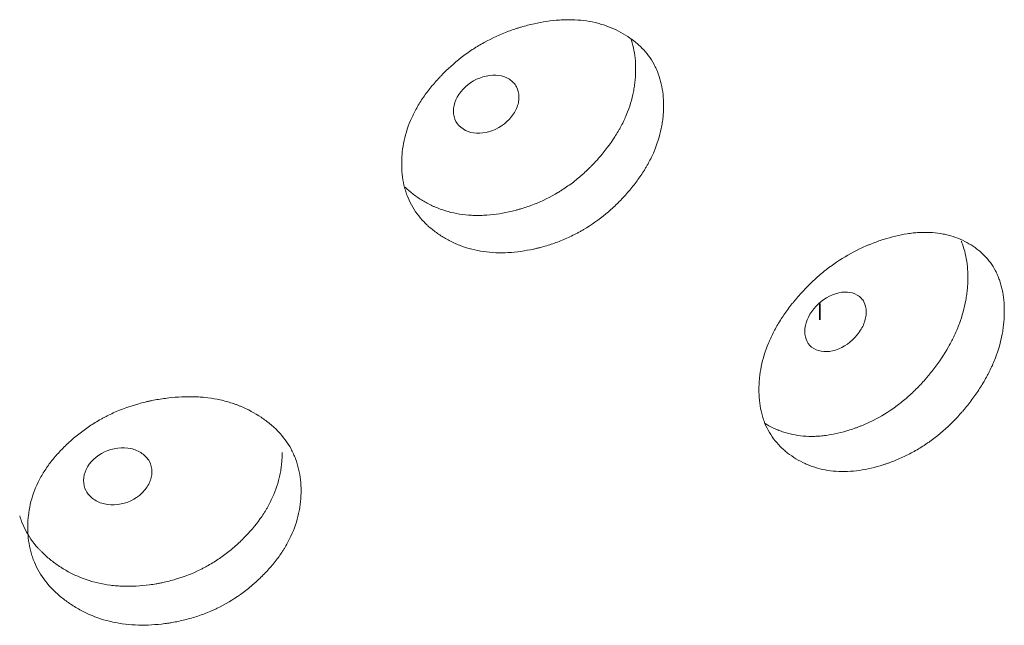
# Model space of a CAD drawing. Header units: millimetres. Extents: x 4 to 1188, y 1 to 840.
# Tile 157 of 210: x 967.48 to 971.56, y 197.41 to 199.91. Entities that reach past the tile are written whole.
import ezdxf

# ---------------------------------------------------------------- set-up
doc = ezdxf.new("R2010")
doc.units = ezdxf.units.MM
doc.layers.add('1', color=7, linetype='Continuous')

msp = doc.modelspace()

# ---------------------------------------------------------------- linework, layer by layer
at = {"layer": '1', "color": 154, "linetype": 'Continuous', "lineweight": 35}
msp.add_line((970.7922, 198.7394), (970.7922, 198.6717), dxfattribs=at)
at = {"layer": '1', "color": 154, "linetype": 'Continuous', "lineweight": 13}
for points, knots in [([(970.1456, 199.5592), (970.1456, 199.5573), (970.1456, 199.5553), (970.1456, 199.5514), (970.1455, 199.5456), (970.145, 199.5318), (970.1435, 199.5121), (970.1415, 199.4961), (970.1397, 199.4841), (970.139, 199.48), (970.1376, 199.472), (970.1368, 199.468), (970.1294, 199.432), (970.1195, 199.4001), (970.0992, 199.3526), (970.0916, 199.3369), (970.0809, 199.3172), (970.0787, 199.3133), (970.0743, 199.3055), (970.0674, 199.2938), (970.0602, 199.2824), (970.0451, 199.2597), (970.0345, 199.2449), (970.0175, 199.2233), (970.0117, 199.2161), (969.9998, 199.202), (969.9937, 199.1949), (969.9812, 199.1811), (969.9748, 199.1742), (969.965, 199.1641), (969.9617, 199.1607), (969.955, 199.154), (969.9517, 199.1507), (969.9347, 199.1344), (969.9207, 199.1219), (969.8774, 199.086), (969.8466, 199.0642), (969.8097, 199.0425), (969.8056, 199.0402), (969.7973, 199.0355), (969.7849, 199.0287), (969.7723, 199.0224), (969.7471, 199.0102), (969.7301, 199.0028), (969.6957, 198.9896), (969.6783, 198.9836), (969.652, 198.9757), (969.6432, 198.9733), (969.6299, 198.9698), (969.6254, 198.9687), (969.6166, 198.9666), (969.6121, 198.9656), (969.5722, 198.9568), (969.5371, 198.9517), (969.4848, 198.9488), (969.4675, 198.9487), (969.4331, 198.9501), (969.4163, 198.9516), (969.3671, 198.9587), (969.3282, 198.9688), (969.2917, 198.9837), (969.2773, 198.99), (969.2702, 198.9934), (969.2494, 199.004), (969.2361, 199.0117), (969.2105, 199.0282), (969.1983, 199.037), (969.1808, 199.0511), (969.1722, 199.0584), (969.1641, 199.0661), (969.1587, 199.0713), (969.1561, 199.074), (969.1327, 199.0981), (969.1154, 199.1216), (969.0945, 199.1599), (969.0869, 199.1766), (969.0807, 199.194), (969.0784, 199.201), (969.0772, 199.2046), (969.074, 199.2153), (969.0721, 199.2226), (969.0637, 199.259), (969.06, 199.2966), (969.0611, 199.3355), (969.062, 199.3512), (969.0626, 199.3591), (969.0651, 199.3827), (969.0676, 199.3984), (969.0779, 199.4456), (969.0882, 199.477), (969.1042, 199.5122), (969.106, 199.5161), (969.1098, 199.5239), (969.1156, 199.5355), (969.1219, 199.547), (969.135, 199.5696), (969.1445, 199.5844), (969.165, 199.6134), (969.176, 199.6277), (969.1935, 199.6486), (969.1995, 199.6555), (969.2087, 199.6658), (969.2118, 199.6692), (969.2182, 199.676), (969.2213, 199.6794), (969.2503, 199.7094), (969.2778, 199.7344), (969.3223, 199.7691), (969.3376, 199.7801), (969.3574, 199.7933), (969.3614, 199.7959), (969.3695, 199.801), (969.3735, 199.8035), (969.3856, 199.8109), (969.3937, 199.8156), (969.4348, 199.8385), (969.4686, 199.854), (969.512, 199.8702), (969.5251, 199.8748), (969.5384, 199.879), (969.5472, 199.8818), (969.5517, 199.8831), (969.5738, 199.8896), (969.5915, 199.8941), (969.6443, 199.9058), (969.6794, 199.9112), (969.7186, 199.9138), (969.723, 199.914), (969.7316, 199.9144), (969.7445, 199.9149), (969.7742, 199.9149), (969.8153, 199.9119), (969.8546, 199.905), (969.8812, 199.898), (969.8924, 199.8946), (969.8998, 199.8922), (969.9035, 199.891), (969.9364, 199.8795), (969.9632, 199.8664), (970.0005, 199.8432), (970.0125, 199.8349), (970.0267, 199.8237), (970.0296, 199.8214), (970.0351, 199.8168), (970.0432, 199.8097), (970.051, 199.8024), (970.0758, 199.7771), (970.0926, 199.7546), (970.1095, 199.7233), (970.1127, 199.7169), (970.1186, 199.7037), (970.1214, 199.6971), (970.1288, 199.6768), (970.1329, 199.6629), (970.1426, 199.6202), (970.1456, 199.5903), (970.1456, 199.5592)], [0, 0, 0, 0, 0.001953, 0.001953, 0.003906, 0.007812, 0.015625, 0.023437, 0.023437, 0.027344, 0.027344, 0.03125, 0.03125, 0.0625, 0.0625, 0.078125, 0.078125, 0.082031, 0.082031, 0.085937, 0.09375, 0.09375, 0.109375, 0.109375, 0.117187, 0.117187, 0.125, 0.125, 0.132812, 0.132812, 0.136719, 0.136719, 0.140625, 0.140625, 0.15625, 0.15625, 0.1875, 0.1875, 0.191406, 0.191406, 0.195312, 0.203125, 0.203125, 0.21875, 0.21875, 0.234375, 0.234375, 0.242187, 0.242187, 0.246094, 0.246094, 0.25, 0.25, 0.28125, 0.28125, 0.296875, 0.296875, 0.3125, 0.3125, 0.34375, 0.351562, 0.351562, 0.359375, 0.359375, 0.375, 0.375, 0.390625, 0.390625, 0.398437, 0.402344, 0.402344, 0.40625, 0.40625, 0.4375, 0.4375, 0.453125, 0.457031, 0.457031, 0.460937, 0.460937, 0.46875, 0.46875, 0.5, 0.507812, 0.507812, 0.515625, 0.515625, 0.53125, 0.53125, 0.5625, 0.5625, 0.566406, 0.566406, 0.570312, 0.578125, 0.578125, 0.59375, 0.59375, 0.609375, 0.609375, 0.617187, 0.617187, 0.621094, 0.621094, 0.625, 0.625, 0.65625, 0.65625, 0.671875, 0.671875, 0.675781, 0.675781, 0.679687, 0.679687, 0.6875, 0.6875, 0.71875, 0.71875, 0.726562, 0.730469, 0.730469, 0.734375, 0.734375, 0.75, 0.75, 0.78125, 0.78125, 0.785156, 0.785156, 0.789062, 0.796875, 0.8125, 0.828125, 0.835937, 0.839844, 0.839844, 0.84375, 0.84375, 0.875, 0.875, 0.890625, 0.890625, 0.894531, 0.894531, 0.898437, 0.90625, 0.90625, 0.9375, 0.9375, 0.945312, 0.945312, 0.953125, 0.953125, 0.96875, 0.96875, 1, 1, 1, 1]), ([(970.0098, 199.8382), (970.0143, 199.8253), (970.018, 199.812), (970.0271, 199.7703), (970.0299, 199.7407), (970.03, 199.7101)], [0, 0, 0, 0, 0.324781, 0.324781, 1, 1, 1, 1]), ([(970.03, 199.7101), (970.03, 199.7081), (970.03, 199.7062), (970.0299, 199.7024), (970.0298, 199.6966), (970.0293, 199.683), (970.028, 199.6635), (970.0261, 199.6478), (970.0243, 199.6359), (970.0237, 199.6319), (970.0223, 199.624), (970.0216, 199.6201), (970.0146, 199.5845), (970.0051, 199.553), (969.9857, 199.506), (969.9784, 199.4904), (969.9682, 199.471), (969.9661, 199.4671), (969.9618, 199.4593), (969.9552, 199.4478), (969.9483, 199.4364), (969.9242, 199.3988), (969.9022, 199.3701), (969.8719, 199.3355), (969.8657, 199.3287), (969.8562, 199.3185), (969.853, 199.3151), (969.8465, 199.3085), (969.8432, 199.3052), (969.8268, 199.2889), (969.7995, 199.2637), (969.763, 199.235), (969.7361, 199.2165), (969.7243, 199.2088), (969.7164, 199.2038), (969.7123, 199.2013), (969.6761, 199.1796), (969.643, 199.1634), (969.5921, 199.1434), (969.5707, 199.136), (969.5489, 199.1296), (969.5402, 199.1272), (969.5358, 199.126), (969.5227, 199.1226), (969.5139, 199.1205), (969.4702, 199.1109), (969.4355, 199.106), (969.3925, 199.1039), (969.3839, 199.1037), (969.3711, 199.1037), (969.3668, 199.1038), (969.3583, 199.104), (969.3371, 199.1048), (969.3165, 199.107), (969.2684, 199.1146), (969.2341, 199.1241), (969.2018, 199.1376), (969.1946, 199.1407), (969.1911, 199.1423), (969.1805, 199.1472), (969.1737, 199.1506), (969.1535, 199.1614), (969.1406, 199.1693), (969.1158, 199.186), (969.1039, 199.195), (969.087, 199.2093), (969.0815, 199.2143), (969.0756, 199.2199), (969.0751, 199.2204), (969.0745, 199.221)], [0, 0, 0, 0, 0.004892, 0.004892, 0.009784, 0.019568, 0.039136, 0.058704, 0.058704, 0.068488, 0.068488, 0.078272, 0.078272, 0.156544, 0.156544, 0.195679, 0.195679, 0.205463, 0.205463, 0.215247, 0.234815, 0.234815, 0.313087, 0.313087, 0.332655, 0.332655, 0.342439, 0.342439, 0.352223, 0.352223, 0.391359, 0.430495, 0.450063, 0.459847, 0.459847, 0.469631, 0.469631, 0.547902, 0.547902, 0.587038, 0.596822, 0.596822, 0.606606, 0.606606, 0.626174, 0.626174, 0.704446, 0.704446, 0.724014, 0.724014, 0.733798, 0.733798, 0.743582, 0.782718, 0.782718, 0.860989, 0.870773, 0.870773, 0.880557, 0.880557, 0.900125, 0.900125, 0.939261, 0.939261, 0.978397, 0.978397, 0.997965, 0.997965, 1, 1, 1, 1]), ([(969.2753, 199.5359), (969.2752, 199.5199), (969.2784, 199.5057), (969.2916, 199.4811), (969.3014, 199.4707), (969.3283, 199.4534), (969.343, 199.4479), (969.375, 199.4432), (969.3922, 199.4439), (969.4486, 199.4561), (969.4805, 199.4744), (969.5202, 199.5175), (969.5301, 199.5322), (969.5399, 199.555), (969.5424, 199.5627), (969.5457, 199.5783), (969.5465, 199.5861), (969.5464, 199.6104), (969.5431, 199.6246), (969.5333, 199.643), (969.5292, 199.6487), (969.5194, 199.659), (969.5138, 199.6635), (969.4938, 199.6763), (969.4791, 199.6817), (969.4472, 199.6862), (969.4301, 199.6853), (969.3736, 199.6731), (969.3413, 199.6547), (969.2887, 199.5984), (969.2754, 199.568), (969.2753, 199.5359)], [0, 0, 0, 0, 0.0625, 0.0625, 0.125, 0.125, 0.1875, 0.1875, 0.25, 0.25, 0.375, 0.375, 0.4375, 0.4375, 0.46875, 0.46875, 0.5, 0.5, 0.5625, 0.5625, 0.59375, 0.59375, 0.625, 0.625, 0.6875, 0.6875, 0.75, 0.75, 0.875, 0.875, 1, 1, 1, 1]), ([(971.5569, 198.7073), (971.5569, 198.7054), (971.5569, 198.7034), (971.5569, 198.6995), (971.5568, 198.6936), (971.5563, 198.6799), (971.555, 198.66), (971.5531, 198.6439), (971.5514, 198.6317), (971.5508, 198.6276), (971.5495, 198.6195), (971.5488, 198.6154), (971.5419, 198.5788), (971.5326, 198.5461), (971.5138, 198.4971), (971.5067, 198.4807), (971.4968, 198.4603), (971.4948, 198.4562), (971.4906, 198.448), (971.4842, 198.4358), (971.4775, 198.4238), (971.4635, 198.4), (971.4536, 198.3844), (971.4378, 198.3613), (971.4324, 198.3537), (971.4213, 198.3387), (971.4157, 198.3312), (971.404, 198.3163), (971.3981, 198.309), (971.3889, 198.2981), (971.3859, 198.2944), (971.3797, 198.2873), (971.3765, 198.2837), (971.3607, 198.2661), (971.3477, 198.2524), (971.3073, 198.2131), (971.2786, 198.189), (971.2441, 198.1644), (971.2403, 198.1617), (971.2326, 198.1564), (971.2209, 198.1486), (971.2092, 198.1413), (971.1856, 198.1272), (971.1697, 198.1185), (971.1375, 198.1025), (971.1213, 198.0952), (971.0967, 198.0852), (971.0884, 198.0821), (971.076, 198.0776), (971.0718, 198.0762), (971.0635, 198.0733), (971.0593, 198.072), (971.0219, 198.06), (970.989, 198.0522), (970.94, 198.0452), (970.9237, 198.0437), (970.8914, 198.0424), (970.8756, 198.0427), (970.8294, 198.0459), (970.7928, 198.0529), (970.7584, 198.065), (970.7449, 198.0702), (970.7382, 198.073), (970.7185, 198.0819), (970.706, 198.0886), (970.6819, 198.103), (970.6704, 198.1109), (970.6539, 198.1237), (970.6458, 198.1303), (970.6381, 198.1374), (970.6331, 198.1422), (970.6306, 198.1446), (970.6086, 198.1669), (970.5922, 198.189), (970.5725, 198.2257), (970.5653, 198.2417), (970.5594, 198.2587), (970.5572, 198.2656), (970.5561, 198.269), (970.5531, 198.2795), (970.5513, 198.2866), (970.5434, 198.3224), (970.5399, 198.3597), (970.5409, 198.3987), (970.5417, 198.4144), (970.5423, 198.4224), (970.5447, 198.4462), (970.5471, 198.4621), (970.5567, 198.5101), (970.5665, 198.5423), (970.5816, 198.5787), (970.5833, 198.5828), (970.5869, 198.5909), (970.5924, 198.603), (970.5983, 198.6149), (970.6107, 198.6386), (970.6197, 198.6541), (970.639, 198.6848), (970.6494, 198.6998), (970.6658, 198.7222), (970.6715, 198.7296), (970.6802, 198.7406), (970.6832, 198.7442), (970.6891, 198.7515), (970.6921, 198.7551), (970.7194, 198.7875), (970.7453, 198.8146), (970.7872, 198.8527), (970.8016, 198.865), (970.8203, 198.8797), (970.824, 198.8826), (970.8316, 198.8884), (970.8353, 198.8912), (970.8467, 198.8995), (970.8544, 198.9049), (970.893, 198.931), (970.9247, 198.9491), (970.9655, 198.9687), (970.9778, 198.9743), (970.9902, 198.9796), (970.9985, 198.9831), (971.0027, 198.9848), (971.0234, 198.993), (971.04, 198.9989), (971.0895, 199.0147), (971.1223, 199.0228), (971.159, 199.0285), (971.1631, 199.0291), (971.1712, 199.0302), (971.1832, 199.0316), (971.211, 199.0339), (971.2493, 199.0342), (971.286, 199.0303), (971.3108, 199.0255), (971.3213, 199.0229), (971.3282, 199.0211), (971.3317, 199.0202), (971.3623, 199.0112), (971.3873, 199.0002), (971.4221, 198.98), (971.4332, 198.9726), (971.4464, 198.9625), (971.449, 198.9605), (971.4542, 198.9563), (971.4618, 198.9498), (971.4689, 198.9431), (971.492, 198.9197), (971.5077, 198.8985), (971.5234, 198.8686), (971.5263, 198.8624), (971.5319, 198.8497), (971.5344, 198.8433), (971.5413, 198.8236), (971.5451, 198.81), (971.5541, 198.768), (971.5569, 198.7384), (971.5569, 198.7073)], [0, 0, 0, 0, 0.001953, 0.001953, 0.003906, 0.007812, 0.015625, 0.023437, 0.023437, 0.027344, 0.027344, 0.03125, 0.03125, 0.0625, 0.0625, 0.078125, 0.078125, 0.082031, 0.082031, 0.085937, 0.09375, 0.09375, 0.109375, 0.109375, 0.117187, 0.117187, 0.125, 0.125, 0.132812, 0.132812, 0.136719, 0.136719, 0.140625, 0.140625, 0.15625, 0.15625, 0.1875, 0.1875, 0.191406, 0.191406, 0.195312, 0.203125, 0.203125, 0.21875, 0.21875, 0.234375, 0.234375, 0.242187, 0.242187, 0.246094, 0.246094, 0.25, 0.25, 0.28125, 0.28125, 0.296875, 0.296875, 0.3125, 0.3125, 0.34375, 0.351562, 0.351562, 0.359375, 0.359375, 0.375, 0.375, 0.390625, 0.390625, 0.398437, 0.402344, 0.402344, 0.40625, 0.40625, 0.4375, 0.4375, 0.453125, 0.457031, 0.457031, 0.460937, 0.460937, 0.46875, 0.46875, 0.5, 0.507812, 0.507812, 0.515625, 0.515625, 0.53125, 0.53125, 0.5625, 0.5625, 0.566406, 0.566406, 0.570313, 0.578125, 0.578125, 0.59375, 0.59375, 0.609375, 0.609375, 0.617188, 0.617188, 0.621094, 0.621094, 0.625, 0.625, 0.65625, 0.65625, 0.671875, 0.671875, 0.675781, 0.675781, 0.679688, 0.679688, 0.6875, 0.6875, 0.71875, 0.71875, 0.726563, 0.730469, 0.730469, 0.734375, 0.734375, 0.75, 0.75, 0.78125, 0.78125, 0.785156, 0.785156, 0.789063, 0.796875, 0.8125, 0.828125, 0.835938, 0.839844, 0.839844, 0.84375, 0.84375, 0.875, 0.875, 0.890625, 0.890625, 0.894531, 0.894531, 0.898438, 0.90625, 0.90625, 0.9375, 0.9375, 0.945313, 0.945313, 0.953125, 0.953125, 0.96875, 0.96875, 1, 1, 1, 1]), ([(971.3785, 198.9971), (971.3789, 198.9963), (971.3792, 198.9955), (971.3822, 198.9884), (971.3846, 198.982), (971.3912, 198.9624), (971.3948, 198.9489), (971.4033, 198.9073), (971.406, 198.878), (971.406, 198.8474)], [0, 0, 0, 0, 0.017682, 0.017682, 0.158013, 0.158013, 0.438675, 0.438675, 1, 1, 1, 1]), ([(971.406, 198.8474), (971.406, 198.8454), (971.406, 198.8435), (971.4059, 198.8397), (971.4058, 198.8339), (971.4054, 198.8203), (971.4041, 198.8007), (971.4024, 198.7848), (971.4008, 198.7728), (971.4002, 198.7688), (971.3989, 198.7607), (971.3982, 198.7567), (971.3917, 198.7206), (971.3829, 198.6883), (971.3649, 198.6399), (971.3581, 198.6237), (971.3486, 198.6035), (971.3467, 198.5994), (971.3427, 198.5913), (971.3366, 198.5792), (971.3301, 198.5673), (971.3077, 198.5279), (971.2873, 198.4974), (971.2591, 198.4605), (971.2533, 198.4531), (971.2444, 198.4422), (971.2414, 198.4386), (971.2354, 198.4315), (971.2323, 198.4279), (971.217, 198.4103), (971.1916, 198.3831), (971.1575, 198.3515), (971.1324, 198.3308), (971.1214, 198.3223), (971.114, 198.3166), (971.1102, 198.3138), (971.0764, 198.2892), (971.0455, 198.2705), (970.9979, 198.2465), (970.9778, 198.2374), (970.9575, 198.2294), (970.9493, 198.2262), (970.9452, 198.2247), (970.9329, 198.2202), (970.9247, 198.2175), (970.8838, 198.2044), (970.8512, 198.1968), (970.8108, 198.1914), (970.8028, 198.1905), (970.7907, 198.1895), (970.7867, 198.1892), (970.7787, 198.1888), (970.7588, 198.1879), (970.7395, 198.1885), (970.6943, 198.1924), (970.662, 198.1992), (970.6316, 198.2101), (970.6248, 198.2126), (970.6215, 198.2139), (970.6116, 198.218), (970.6051, 198.2209), (970.5873, 198.2295), (970.5764, 198.2356), (970.5658, 198.2421)], [0, 0, 0, 0, 0.00523, 0.00523, 0.010461, 0.020921, 0.041843, 0.062764, 0.062764, 0.073225, 0.073225, 0.083686, 0.083686, 0.167371, 0.167371, 0.209214, 0.209214, 0.219674, 0.219674, 0.230135, 0.251057, 0.251057, 0.334742, 0.334742, 0.355663, 0.355663, 0.366124, 0.366124, 0.376585, 0.376585, 0.418428, 0.46027, 0.481192, 0.491652, 0.491652, 0.502113, 0.502113, 0.585799, 0.585799, 0.627641, 0.638102, 0.638102, 0.648563, 0.648563, 0.669484, 0.669484, 0.75317, 0.75317, 0.774091, 0.774091, 0.784552, 0.784552, 0.795012, 0.836855, 0.836855, 0.920541, 0.931001, 0.931001, 0.941462, 0.941462, 0.962383, 0.962383, 1, 1, 1, 1]), ([(970.7307, 198.6233), (970.7306, 198.6073), (970.7337, 198.5934), (970.7461, 198.5698), (970.7552, 198.5602), (970.7804, 198.545), (970.7942, 198.5407), (970.8243, 198.5385), (970.8403, 198.5407), (970.8932, 198.5574), (970.923, 198.5782), (970.9601, 198.6245), (970.9694, 198.64), (970.9786, 198.6636), (970.9809, 198.6715), (970.984, 198.6873), (970.9847, 198.6952), (970.9847, 198.7195), (970.9816, 198.7335), (970.9724, 198.7511), (970.9686, 198.7564), (970.9594, 198.7659), (970.9542, 198.77), (970.9355, 198.7812), (970.9217, 198.7854), (970.8918, 198.7873), (970.8758, 198.7851), (970.8229, 198.7683), (970.7927, 198.7474), (970.7433, 198.6869), (970.7308, 198.6554), (970.7307, 198.6233)], [0, 0, 0, 0, 0.0625, 0.0625, 0.125, 0.125, 0.1875, 0.1875, 0.25, 0.25, 0.375, 0.375, 0.4375, 0.4375, 0.46875, 0.46875, 0.5, 0.5, 0.5625, 0.5625, 0.59375, 0.59375, 0.625, 0.625, 0.6875, 0.6875, 0.75, 0.75, 0.875, 0.875, 1, 1, 1, 1]), ([(968.644, 197.9628), (968.644, 197.9608), (968.644, 197.9589), (968.644, 197.955), (968.6439, 197.9491), (968.6433, 197.9354), (968.6418, 197.9158), (968.6397, 197.9), (968.6378, 197.8881), (968.6371, 197.8841), (968.6356, 197.8762), (968.6348, 197.8723), (968.627, 197.8369), (968.6165, 197.8058), (968.5952, 197.76), (968.5872, 197.7449), (968.576, 197.7262), (968.5737, 197.7224), (968.569, 197.715), (968.5618, 197.7039), (968.5542, 197.693), (968.5384, 197.6716), (968.5272, 197.6577), (968.5094, 197.6374), (968.5033, 197.6308), (968.4908, 197.6176), (968.4844, 197.6111), (968.4713, 197.5983), (968.4646, 197.592), (968.4543, 197.5826), (968.4508, 197.5795), (968.4438, 197.5734), (968.4403, 197.5704), (968.4225, 197.5555), (968.4079, 197.5441), (968.3624, 197.5118), (968.3302, 197.4926), (968.2916, 197.4739), (968.2872, 197.4719), (968.2786, 197.4679), (968.2656, 197.4622), (968.2524, 197.4568), (968.226, 197.4468), (968.2082, 197.4408), (968.1723, 197.4304), (968.1541, 197.4259), (968.1266, 197.4202), (968.1174, 197.4184), (968.1036, 197.4161), (968.0989, 197.4153), (968.0897, 197.4139), (968.085, 197.4133), (968.0434, 197.4078), (968.0067, 197.4056), (967.9523, 197.4071), (967.9343, 197.4083), (967.8984, 197.4126), (967.8809, 197.4155), (967.8298, 197.4267), (967.7893, 197.4399), (967.7514, 197.4579), (967.7364, 197.4654), (967.7291, 197.4693), (967.7074, 197.4816), (967.6936, 197.4904), (967.6671, 197.509), (967.6543, 197.5188), (967.6362, 197.5344), (967.6274, 197.5425), (967.6189, 197.5508), (967.6133, 197.5565), (967.6106, 197.5593), (967.5864, 197.5854), (967.5684, 197.6103), (967.5468, 197.6504), (967.5389, 197.6676), (967.5325, 197.6855), (967.53, 197.6928), (967.5289, 197.6964), (967.5255, 197.7074), (967.5236, 197.7148), (967.5149, 197.7519), (967.511, 197.7899), (967.5122, 197.8287), (967.513, 197.8443), (967.5137, 197.8521), (967.5163, 197.8755), (967.5189, 197.8911), (967.5295, 197.9374), (967.5402, 197.9679), (967.5568, 198.0018), (967.5587, 198.0056), (967.5626, 198.0131), (967.5686, 198.0242), (967.5751, 198.0351), (967.5887, 198.0567), (967.5986, 198.0707), (967.6198, 198.098), (967.6312, 198.1114), (967.6494, 198.1309), (967.6556, 198.1373), (967.6652, 198.1468), (967.6684, 198.15), (967.675, 198.1563), (967.6783, 198.1594), (967.7083, 198.187), (967.7369, 198.2098), (967.7831, 198.2407), (967.799, 198.2505), (967.8197, 198.2621), (967.8239, 198.2643), (967.8322, 198.2688), (967.8364, 198.2709), (967.849, 198.2773), (967.8575, 198.2814), (967.9002, 198.3008), (967.9354, 198.3135), (967.9806, 198.3261), (967.9943, 198.3297), (968.0081, 198.3329), (968.0173, 198.3349), (968.0219, 198.3359), (968.045, 198.3405), (968.0635, 198.3436), (968.1187, 198.3509), (968.1553, 198.3533), (968.1962, 198.3527), (968.2008, 198.3526), (968.2098, 198.3523), (968.2233, 198.3516), (968.2544, 198.3492), (968.2974, 198.3428), (968.3385, 198.3327), (968.3664, 198.3235), (968.3782, 198.3192), (968.3859, 198.3162), (968.3898, 198.3146), (968.4243, 198.3004), (968.4524, 198.2851), (968.4916, 198.2588), (968.5041, 198.2495), (968.5191, 198.2371), (968.522, 198.2346), (968.5278, 198.2295), (968.5364, 198.2218), (968.5445, 198.2138), (968.5706, 198.1865), (968.5883, 198.1626), (968.606, 198.1299), (968.6094, 198.1232), (968.6156, 198.1095), (968.6185, 198.1026), (968.6264, 198.0817), (968.6307, 198.0675), (968.6408, 198.024), (968.644, 197.9939), (968.644, 197.9628)], [0, 0, 0, 0, 0.001953, 0.001953, 0.003906, 0.007812, 0.015625, 0.023437, 0.023437, 0.027344, 0.027344, 0.03125, 0.03125, 0.0625, 0.0625, 0.078125, 0.078125, 0.082031, 0.082031, 0.085937, 0.09375, 0.09375, 0.109375, 0.109375, 0.117187, 0.117187, 0.125, 0.125, 0.132812, 0.132812, 0.136719, 0.136719, 0.140625, 0.140625, 0.15625, 0.15625, 0.1875, 0.1875, 0.191406, 0.191406, 0.195312, 0.203125, 0.203125, 0.21875, 0.21875, 0.234375, 0.234375, 0.242187, 0.242187, 0.246094, 0.246094, 0.25, 0.25, 0.28125, 0.28125, 0.296875, 0.296875, 0.3125, 0.3125, 0.34375, 0.351562, 0.351562, 0.359375, 0.359375, 0.375, 0.375, 0.390625, 0.390625, 0.398437, 0.402344, 0.402344, 0.40625, 0.40625, 0.4375, 0.4375, 0.453125, 0.457031, 0.457031, 0.460937, 0.460937, 0.46875, 0.46875, 0.5, 0.507812, 0.507812, 0.515625, 0.515625, 0.53125, 0.53125, 0.5625, 0.5625, 0.566406, 0.566406, 0.570312, 0.578125, 0.578125, 0.59375, 0.59375, 0.609375, 0.609375, 0.617187, 0.617187, 0.621094, 0.621094, 0.625, 0.625, 0.65625, 0.65625, 0.671875, 0.671875, 0.675781, 0.675781, 0.679687, 0.679687, 0.6875, 0.6875, 0.71875, 0.71875, 0.726562, 0.730469, 0.730469, 0.734375, 0.734375, 0.75, 0.75, 0.78125, 0.78125, 0.785156, 0.785156, 0.789062, 0.796875, 0.8125, 0.828125, 0.835937, 0.839844, 0.839844, 0.84375, 0.84375, 0.875, 0.875, 0.890625, 0.890625, 0.894531, 0.894531, 0.898437, 0.90625, 0.90625, 0.9375, 0.9375, 0.945312, 0.945312, 0.953125, 0.953125, 0.96875, 0.96875, 1, 1, 1, 1]), ([(967.7433, 198.0058), (967.7432, 197.9898), (967.7466, 197.9753), (967.7604, 197.9496), (967.7705, 197.9384), (967.7985, 197.9188), (967.8138, 197.912), (967.8472, 197.9046), (967.8651, 197.904), (967.924, 197.9114), (967.9572, 197.927), (967.9987, 197.9667), (968.009, 197.9806), (968.0193, 198.0026), (968.0219, 198.0101), (968.0253, 198.0254), (968.0262, 198.0331), (968.0261, 198.0574), (968.0226, 198.0719), (968.0124, 198.0911), (968.0081, 198.0971), (967.9978, 198.1082), (967.992, 198.1133), (967.9711, 198.1278), (967.9558, 198.1344), (967.9225, 198.1415), (967.9046, 198.1421), (967.8457, 198.1347), (967.8121, 198.119), (967.7573, 198.0671), (967.7435, 198.0379), (967.7433, 198.0058)], [0, 0, 0, 0, 0.0625, 0.0625, 0.125, 0.125, 0.1875, 0.1875, 0.25, 0.25, 0.375, 0.375, 0.4375, 0.4375, 0.46875, 0.46875, 0.5, 0.5, 0.5625, 0.5625, 0.59375, 0.59375, 0.625, 0.625, 0.6875, 0.6875, 0.75, 0.75, 0.875, 0.875, 1, 1, 1, 1]), ([(968.5659, 198.1214), (968.5659, 198.1195), (968.5659, 198.1176), (968.5659, 198.1138), (968.5657, 198.108), (968.5653, 198.0945), (968.5638, 198.0751), (968.5618, 198.0595), (968.56, 198.0478), (968.5593, 198.0439), (968.5579, 198.036), (968.5571, 198.0321), (968.5497, 197.9971), (968.5397, 197.9664), (968.5194, 197.9211), (968.5117, 197.9061), (968.501, 197.8875), (968.4988, 197.8838), (968.4943, 197.8764), (968.4873, 197.8654), (968.48, 197.8546), (968.4547, 197.819), (968.4317, 197.7921), (968.3999, 197.76), (968.3934, 197.7537), (968.3834, 197.7443), (968.38, 197.7412), (968.3732, 197.7351), (968.3698, 197.7321), (968.3525, 197.7171), (968.3239, 197.6942), (968.2856, 197.6686), (968.2575, 197.6522), (968.2451, 197.6455), (968.2368, 197.6412), (968.2326, 197.6391), (968.1947, 197.6203), (968.1601, 197.6068), (968.1069, 197.5911), (968.0845, 197.5854), (968.0617, 197.5809), (968.0526, 197.5791), (968.048, 197.5783), (968.0343, 197.576), (968.0252, 197.5746), (967.9796, 197.5686), (967.9434, 197.5666), (967.8986, 197.568), (967.8896, 197.5685), (967.8762, 197.5696), (967.8718, 197.57), (967.8629, 197.571), (967.8408, 197.5735), (967.8195, 197.5774), (967.7694, 197.589), (967.7338, 197.6013), (967.7001, 197.6175), (967.6927, 197.6211), (967.689, 197.623), (967.6781, 197.6288), (967.6709, 197.6328), (967.6499, 197.6453), (967.6365, 197.6542), (967.6108, 197.673), (967.5985, 197.6829), (967.581, 197.6987), (967.5753, 197.7041), (967.567, 197.7124), (967.5643, 197.7152), (967.5589, 197.7209), (967.5563, 197.7237), (967.5331, 197.7498), (967.5159, 197.7746), (967.4953, 197.8145), (967.4878, 197.8316), (967.4816, 197.8495), (967.4798, 197.855), (967.4792, 197.8569), (967.4786, 197.8589)], [0, 0, 0, 0, 0.004254, 0.004254, 0.008508, 0.017016, 0.034032, 0.051048, 0.051048, 0.059556, 0.059556, 0.068064, 0.068064, 0.136129, 0.136129, 0.170161, 0.170161, 0.178669, 0.178669, 0.187177, 0.204193, 0.204193, 0.272257, 0.272257, 0.289273, 0.289273, 0.297781, 0.297781, 0.306289, 0.306289, 0.340321, 0.374353, 0.391369, 0.399877, 0.399877, 0.408386, 0.408386, 0.47645, 0.47645, 0.510482, 0.51899, 0.51899, 0.527498, 0.527498, 0.544514, 0.544514, 0.612578, 0.612578, 0.629594, 0.629594, 0.638102, 0.638102, 0.64661, 0.680643, 0.680643, 0.748707, 0.757215, 0.757215, 0.765723, 0.765723, 0.782739, 0.782739, 0.816771, 0.816771, 0.850803, 0.850803, 0.867819, 0.867819, 0.876327, 0.876327, 0.884835, 0.884835, 0.9529, 0.9529, 0.986932, 0.99544, 0.99544, 1, 1, 1, 1])]:
    msp.add_open_spline(points, degree=3, knots=knots, dxfattribs=at)

doc.saveas('drawing.dxf')
